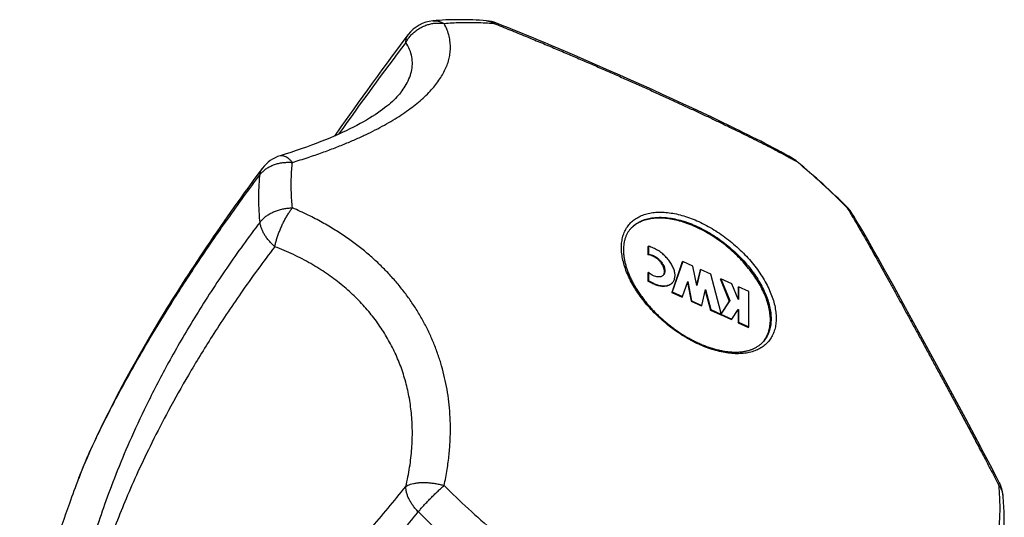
# Model space of a CAD drawing. Header units: millimetres. Extents: x 740 to 1921, y 166 to 1526.
# Tile 15 of 31: x 1461 to 1518, y 453 to 482. Entities that reach past the tile are written whole.
import ezdxf

# ---------------------------------------------------------------- set-up
doc = ezdxf.new("R2010")
doc.units = ezdxf.units.MM
doc.header["$LTSCALE"] = 30.734
doc.layers.get('0').update_dxf_attribs({"linetype": 'CONTINUOUS'})

msp = doc.modelspace()

# ---------------------------------------------------------------- linework, layer by layer
at = {"color": 7, "linetype": 'CONTINUOUS'}
for p, q in [((1492.519, 480.31), (1491.84, 480.598)), ((1493.19, 480.023), (1492.519, 480.31)), ((1493.852, 479.738), (1493.19, 480.023)), ((1494.504, 479.454), (1493.852, 479.738)), ((1495.148, 479.171), (1494.504, 479.454)), ((1495.782, 478.891), (1495.148, 479.171)), ((1496.407, 478.613), (1495.782, 478.891)), ((1497.023, 478.337), (1496.407, 478.613)), ((1483.222, 477.913), (1483.222, 477.913)), ((1497.629, 478.063), (1497.023, 478.337)), ((1498.226, 477.792), (1497.629, 478.063)), ((1498.812, 477.523), (1498.226, 477.792)), ((1499.389, 477.257), (1498.812, 477.523)), ((1499.955, 476.993), (1499.389, 477.257)), ((1500.511, 476.732), (1499.955, 476.993)), ((1501.057, 476.474), (1500.511, 476.732)), ((1501.592, 476.218), (1501.057, 476.474)), ((1508.832, 471.291), (1508.811, 471.312)), ((1497.387, 469.039), (1497.414, 469.071)), ((1497.387, 469.039), (1497.387, 468.574)), ((1497.414, 469.071), (1497.414, 468.605)), ((1510.353, 468.814), (1510.117, 469.23)), ((1497.387, 468.574), (1497.414, 468.605)), ((1510.594, 468.385), (1510.353, 468.814)), ((1510.968, 467.714), (1510.594, 468.385)), ((1499.361, 468.166), (1498.752, 466.42)), ((1499.387, 468.197), (1498.778, 466.451)), ((1499.361, 468.166), (1499.387, 468.197)), ((1499.97, 467.931), (1499.387, 468.197)), ((1500.189, 466.819), (1499.97, 467.931)), ((1497.387, 467.538), (1497.414, 467.569)), ((1497.387, 467.538), (1497.387, 467.072)), ((1497.414, 467.569), (1497.414, 467.104)), ((1500.381, 467.699), (1500.18, 466.862)), ((1500.407, 467.731), (1500.189, 466.819)), ((1500.381, 467.699), (1500.407, 467.731)), ((1500.99, 467.464), (1500.407, 467.731)), ((1501.569, 465.277), (1500.99, 467.464)), ((1501.547, 467.166), (1501.573, 467.198)), ((1501.573, 467.198), (1502.083, 465.953)), ((1502.201, 466.911), (1501.573, 467.198)), ((1511.488, 466.774), (1510.968, 467.714)), ((1497.387, 467.072), (1497.414, 467.104)), ((1499.377, 466.177), (1499.68, 467.045)), ((1499.659, 466.985), (1499.871, 465.909)), ((1499.68, 467.045), (1499.897, 465.94)), ((1501.547, 467.166), (1502.057, 465.921)), ((1502.565, 466.021), (1502.201, 466.911)), ((1502.567, 466.7), (1502.593, 466.731)), ((1502.567, 466.7), (1502.567, 466.021)), ((1502.593, 466.731), (1502.593, 466.009)), ((1503.176, 466.465), (1502.593, 466.731)), ((1512.173, 465.528), (1511.488, 466.774)), ((1498.752, 466.42), (1498.778, 466.451)), ((1498.752, 466.42), (1499.351, 466.146)), ((1498.778, 466.451), (1499.377, 466.177)), ((1499.351, 466.146), (1499.377, 466.177)), ((1500.48, 465.673), (1500.697, 466.58)), ((1500.681, 466.511), (1500.973, 465.404)), ((1500.697, 466.58), (1501, 465.436)), ((1503.176, 464.441), (1503.176, 466.465)), ((1499.871, 465.909), (1499.897, 465.94)), ((1499.871, 465.909), (1500.454, 465.642)), ((1499.897, 465.94), (1500.48, 465.673)), ((1500.454, 465.642), (1500.48, 465.673)), ((1502.057, 465.921), (1501.568, 465.176)), ((1502.083, 465.953), (1501.573, 465.174)), ((1502.057, 465.921), (1502.083, 465.953)), ((1502.593, 466.009), (1502.565, 466.021)), ((1513.045, 463.932), (1512.173, 465.528)), ((1500.973, 465.404), (1501, 465.436)), ((1500.973, 465.404), (1501.542, 465.144)), ((1501, 465.436), (1501.569, 465.176)), ((1501.542, 465.144), (1501.569, 465.176)), ((1501.547, 465.142), (1501.573, 465.174)), ((1501.547, 465.142), (1502.174, 464.855)), ((1501.569, 465.176), (1501.569, 465.277)), ((1501.573, 465.174), (1502.201, 464.887)), ((1502.201, 464.887), (1502.565, 465.443)), ((1502.543, 465.41), (1502.567, 465.399)), ((1502.565, 465.443), (1502.593, 465.43)), ((1502.567, 465.399), (1502.593, 465.43)), ((1502.567, 465.399), (1502.567, 464.676)), ((1502.593, 465.43), (1502.593, 464.707)), ((1469.119, 464.395), (1468.873, 463.981)), ((1469.374, 464.821), (1469.119, 464.395)), ((1502.174, 464.855), (1502.201, 464.887)), ((1502.567, 464.676), (1502.593, 464.707)), ((1502.567, 464.676), (1503.15, 464.41)), ((1502.593, 464.707), (1503.176, 464.441)), ((1503.15, 464.41), (1503.176, 464.441)), ((1468.873, 463.981), (1468.638, 463.577)), ((1513.97, 462.229), (1513.045, 463.932)), ((1468.638, 463.577), (1468.412, 463.185)), ((1468.194, 462.804), (1467.985, 462.432)), ((1468.412, 463.185), (1468.194, 462.804)), ((1467.985, 462.432), (1467.783, 462.071)), ((1514.615, 461.036), (1513.97, 462.229)), ((1467.589, 461.719), (1467.403, 461.376)), ((1467.783, 462.071), (1467.589, 461.719)), ((1467.223, 461.042), (1467.05, 460.716)), ((1467.403, 461.376), (1467.223, 461.042)), ((1515.112, 460.111), (1514.615, 461.036)), ((1467.05, 460.716), (1466.883, 460.398)), ((1466.722, 460.087), (1466.567, 459.784)), ((1466.883, 460.398), (1466.722, 460.087)), ((1515.62, 459.161), (1515.112, 460.111)), ((1466.418, 459.488), (1466.273, 459.199)), ((1466.567, 459.784), (1466.418, 459.488)), ((1466.134, 458.917), (1466.001, 458.642)), ((1466.273, 459.199), (1466.134, 458.917)), ((1515.964, 458.514), (1515.62, 459.161)), ((1465.873, 458.374), (1465.75, 458.114)), ((1466.001, 458.642), (1465.873, 458.374)), ((1516.313, 457.856), (1515.964, 458.514)), ((1465.519, 457.615), (1465.412, 457.377)), ((1465.632, 457.861), (1465.519, 457.615)), ((1465.75, 458.114), (1465.632, 457.861)), ((1516.666, 457.186), (1516.313, 457.856)), ((1465.31, 457.147), (1465.213, 456.924)), ((1465.412, 457.377), (1465.31, 457.147)), ((1517.022, 456.505), (1516.666, 457.186)), ((1465.034, 456.503), (1464.952, 456.304)), ((1465.121, 456.709), (1465.034, 456.503)), ((1465.213, 456.924), (1465.121, 456.709)), ((1464.838, 456.02), (1464.768, 455.839)), ((1464.727, 455.734), (1464.729, 455.738)), ((1464.768, 455.839), (1464.729, 455.738))]:
    msp.add_line(p, q, dxfattribs=at)
for points in [[(1491.84, 480.598), (1491.497, 480.742), (1491.151, 480.887), (1490.804, 481.031), (1490.454, 481.175), (1490.102, 481.32), (1489.748, 481.464), (1489.392, 481.608), (1489.034, 481.752), (1488.705, 481.883)], [(1483.635, 481.227), (1483.331, 480.822), (1483.02, 480.406), (1482.716, 479.998), (1482.419, 479.597), (1482.129, 479.202), (1481.845, 478.815), (1481.567, 478.433), (1481.296, 478.059), (1481.03, 477.69), (1480.77, 477.327), (1480.515, 476.97), (1480.264, 476.618), (1480.019, 476.272), (1479.778, 475.931), (1479.406, 475.4)], [(1483.222, 477.913), (1483.201, 477.886), (1483.137, 477.807), (1483.067, 477.726), (1482.991, 477.643), (1482.909, 477.557), (1482.821, 477.47), (1482.726, 477.381), (1482.625, 477.291), (1482.518, 477.199), (1482.404, 477.105), (1482.283, 477.011), (1482.155, 476.915), (1482.021, 476.818), (1481.88, 476.72), (1481.732, 476.621), (1481.576, 476.521), (1481.414, 476.42), (1481.244, 476.319), (1481.066, 476.217), (1480.882, 476.115), (1480.69, 476.011), (1480.49, 475.908), (1480.283, 475.804), (1480.069, 475.7), (1479.847, 475.596), (1479.617, 475.492), (1479.38, 475.388), (1479.135, 475.284), (1478.882, 475.18), (1478.622, 475.077), (1478.354, 474.973), (1478.078, 474.87), (1477.795, 474.767), (1477.503, 474.664), (1477.204, 474.562), (1476.896, 474.46), (1476.581, 474.359), (1476.287, 474.267)], [(1505.671, 474.121), (1505.469, 474.235), (1505.248, 474.359), (1505.023, 474.482), (1504.796, 474.604), (1504.566, 474.727), (1504.334, 474.85), (1504.098, 474.972), (1503.86, 475.095), (1503.62, 475.218), (1503.376, 475.341), (1503.13, 475.465), (1502.881, 475.589), (1502.628, 475.714), (1502.373, 475.839), (1502.116, 475.965), (1501.592, 476.218)], [(1475.274, 473.554), (1475.012, 473.202), (1474.744, 472.841), (1474.485, 472.487), (1474.232, 472.14), (1473.987, 471.801), (1473.749, 471.468), (1473.517, 471.142), (1473.291, 470.822), (1473.071, 470.508), (1472.858, 470.201), (1472.649, 469.899), (1472.446, 469.602), (1472.248, 469.311), (1472.055, 469.026), (1471.867, 468.745), (1471.683, 468.469), (1471.503, 468.197), (1471.328, 467.93), (1471.157, 467.668), (1470.989, 467.409), (1470.826, 467.155), (1470.666, 466.906), (1470.51, 466.659), (1470.357, 466.417), (1470.207, 466.179), (1470.061, 465.944), (1469.917, 465.713), (1469.777, 465.485), (1469.64, 465.26), (1469.374, 464.821)], [(1509.772, 469.83), (1509.659, 470.024), (1509.548, 470.215), (1509.436, 470.402), (1509.326, 470.587), (1509.216, 470.768), (1509.115, 470.932)], [(1510.117, 469.23), (1510.001, 469.433), (1509.772, 469.83)], [(1517.548, 455.491), (1517.382, 455.813), (1517.022, 456.505)], [(1464.952, 456.304), (1464.913, 456.207), (1464.838, 456.02)]]:
    msp.add_lwpolyline(points, dxfattribs=at)
for centre, radius, start, end in [((1485.231, 480.021), 2, 95.2113, 142.9397), ((1487.967, 480.024), 2, 68.3452, 85.3665), ((1476.875, 472.355), 2, 107.1194, 143.175), ((1504.679, 472.384), 2, 50.1972, 60.2529), ((1479.24, 441.845), 41.747, 44.8988, 50.2053), ((1507.414, 469.88), 2, 31.7278, 44.8433), ((1497.598, 468.939), 1.653, 137.7711, 138.9773), ((1502.729, 464.633), 1.649, 320.7716, 322.2243), ((1515.77, 454.575), 2, 5.5829, 27.2617)]:
    msp.add_arc(centre, radius, start, end, dxfattribs=at)
at = {"color": 9, "linetype": 'CONTINUOUS'}
for centre, radius, start, end in [((1654.058, 351.887), 213.78, 142.92271, 144.67259), ((1489.795, 445.631), 32.569, 60.2588, 60.87), ((1504.97, 472.893), 1.414, 58.2282, 60.2523), ((1504.963, 472.883), 1.425, 46.0859, 58.2118), ((1479.496, 442.146), 41.338, 44.8536, 50.2095), ((1507.703, 470.046), 1.669, 47.7758, 48.8227), ((1507.731, 470.075), 1.628, 31.7557, 47.8291), ((1515, 484.482), 41.339, 224.8536, 230.2094), ((1516.763, 454.671), 1.003, 5.5864, 6.6325), ((1514.8, 484.244), 43.141, 224.8522, 230.2109)]:
    msp.add_arc(centre, radius, start, end, dxfattribs=at)
for points, knots in [([(1476.99, 473.88), (1477.292, 473.973), (1477.865, 474.157), (1478.683, 474.439), (1479.427, 474.716), (1480.109, 474.99), (1480.74, 475.262), (1481.327, 475.536), (1481.877, 475.812), (1482.392, 476.092), (1482.875, 476.377), (1483.327, 476.667), (1483.748, 476.964), (1484.136, 477.266), (1484.491, 477.573), (1484.811, 477.883), (1485.096, 478.197), (1485.343, 478.512), (1485.554, 478.828), (1485.729, 479.146), (1485.868, 479.465), (1485.971, 479.787), (1486.036, 480.113), (1486.064, 480.445), (1486.049, 480.786), (1485.988, 481.137), (1485.873, 481.503), (1485.761, 481.744), (1485.694, 481.866)], [0, 0, 0, 0, 0.071428, 0.136239, 0.195705, 0.250851, 0.302464, 0.351161, 0.3974, 0.441529, 0.483767, 0.524263, 0.563057, 0.600158, 0.635522, 0.669128, 0.700977, 0.731129, 0.759716, 0.786929, 0.813029, 0.83833, 0.863206, 0.888096, 0.913517, 0.940091, 0.968596, 1, 1, 1, 1]), ([(1483.5, 480.773), (1483.537, 480.842), (1483.619, 480.975), (1483.765, 481.161), (1483.933, 481.331), (1484.118, 481.481), (1484.32, 481.611), (1484.535, 481.718), (1484.76, 481.801), (1484.992, 481.858), (1485.227, 481.889), (1485.462, 481.893), (1485.618, 481.878), (1485.694, 481.866)], [0, 0, 0, 0, 0.089677, 0.180144, 0.271307, 0.362974, 0.454888, 0.546818, 0.638571, 0.729944, 0.820743, 0.910802, 1, 1, 1, 1]), ([(1485.05, 482.013), (1485.09, 482.017), (1485.189, 482.02), (1485.35, 482.001), (1485.527, 481.95), (1485.639, 481.897), (1485.694, 481.866)], [0, 0, 0, 0, 0.17856, 0.445053, 0.717896, 1, 1, 1, 1]), ([(1485.694, 481.866), (1486, 481.894), (1486.623, 481.93), (1487.575, 481.93), (1488.218, 481.895), (1488.543, 481.869)], [0, 0, 0, 0, 0.323, 0.656294, 1, 1, 1, 1]), ([(1488.128, 482.018), (1488.167, 482.014), (1488.26, 482), (1488.401, 481.953), (1488.497, 481.899), (1488.543, 481.869)], [0, 0, 0, 0, 0.263715, 0.62538, 1, 1, 1, 1]), ([(1488.705, 481.883), (1488.7, 481.885), (1488.673, 481.894), (1488.616, 481.896), (1488.568, 481.879), (1488.543, 481.869)], [0, 0, 0, 0, 0.100257, 0.511677, 1, 1, 1, 1]), ([(1488.543, 481.869), (1488.854, 481.745), (1489.459, 481.502), (1490.342, 481.142), (1491.182, 480.793), (1491.986, 480.456), (1492.761, 480.126), (1493.514, 479.803), (1494.252, 479.483), (1494.977, 479.165), (1495.694, 478.849), (1496.402, 478.534), (1497.103, 478.22), (1497.794, 477.908), (1498.474, 477.598), (1499.141, 477.292), (1499.793, 476.99), (1500.426, 476.695), (1501.042, 476.405), (1501.638, 476.12), (1502.218, 475.841), (1502.782, 475.566), (1503.332, 475.294), (1503.871, 475.023), (1504.402, 474.751), (1504.926, 474.476), (1505.341, 474.252), (1505.581, 474.119), (1505.649, 474.081)], [0, 0, 0, 0, 0.053359, 0.103984, 0.152199, 0.198413, 0.243066, 0.286553, 0.32923, 0.3713, 0.41292, 0.454149, 0.495004, 0.535396, 0.575206, 0.614282, 0.652475, 0.689687, 0.72585, 0.760993, 0.795165, 0.82848, 0.861057, 0.893094, 0.924763, 0.956203, 0.987465, 1, 1, 1, 1]), ([(1483.222, 477.913), (1483.307, 478.023), (1483.477, 478.267), (1483.686, 478.663), (1483.83, 479.091), (1483.888, 479.521), (1483.856, 479.951), (1483.729, 480.377), (1483.585, 480.643), (1483.5, 480.773)], [0, 0, 0, 0, 0.134715, 0.288831, 0.433133, 0.571365, 0.708233, 0.849193, 1, 1, 1, 1]), ([(1483.5, 480.773), (1483.499, 480.823), (1483.505, 480.92), (1483.54, 481.058), (1483.588, 481.159), (1483.624, 481.211), (1483.635, 481.227)], [0, 0, 0, 0, 0.310291, 0.602155, 0.8822, 1, 1, 1, 1]), ([(1476.287, 474.267), (1476.302, 474.271), (1476.349, 474.282), (1476.435, 474.282), (1476.542, 474.253), (1476.653, 474.197), (1476.766, 474.115), (1476.881, 474.008), (1476.954, 473.925), (1476.99, 473.88)], [0, 0, 0, 0, 0.055277, 0.172099, 0.300482, 0.445549, 0.610066, 0.794991, 1, 1, 1, 1]), ([(1475.133, 473.18), (1475.174, 473.234), (1475.266, 473.339), (1475.425, 473.478), (1475.607, 473.6), (1475.809, 473.703), (1476.026, 473.784), (1476.257, 473.844), (1476.497, 473.881), (1476.743, 473.894), (1476.908, 473.888), (1476.99, 473.88)], [0, 0, 0, 0, 0.098791, 0.200915, 0.306598, 0.415766, 0.528153, 0.643353, 0.760841, 0.879982, 1, 1, 1, 1]), ([(1475.133, 473.18), (1475.139, 473.229), (1475.157, 473.326), (1475.206, 473.452), (1475.252, 473.524), (1475.274, 473.554)], [0, 0, 0, 0, 0.368962, 0.721449, 1, 1, 1, 1]), ([(1476.923, 472.605), (1476.923, 472.749), (1476.928, 473.035), (1476.95, 473.461), (1476.975, 473.741), (1476.99, 473.88)], [0, 0, 0, 0, 0.338421, 0.671694, 1, 1, 1, 1]), ([(1505.959, 473.921), (1505.959, 473.921), (1505.959, 473.92), (1505.954, 473.914), (1505.952, 473.91)], [0, 0, 0, 0, 0.02266, 1, 1, 1, 1]), ([(1464.729, 455.738), (1464.749, 455.79), (1464.853, 456.061), (1465.072, 456.595), (1465.42, 457.384), (1465.859, 458.318), (1466.403, 459.415), (1467.072, 460.694), (1467.89, 462.181), (1468.89, 463.908), (1470.112, 465.91), (1471.581, 468.181), (1473.274, 470.649), (1474.497, 472.331), (1475.133, 473.181)], [0, 0, 0, 0, 0.008188, 0.04289, 0.084944, 0.135268, 0.194934, 0.265271, 0.347938, 0.445059, 0.559174, 0.693572, 0.843535, 1, 1, 1, 1]), ([(1475.064, 471.849), (1475.064, 472), (1475.069, 472.298), (1475.092, 472.743), (1475.118, 473.036), (1475.133, 473.181)], [0, 0, 0, 0, 0.338393, 0.671572, 1, 1, 1, 1]), ([(1476.99, 471.269), (1476.975, 471.42), (1476.951, 471.718), (1476.928, 472.164), (1476.923, 472.459), (1476.923, 472.605)], [0, 0, 0, 0, 0.338599, 0.671896, 1, 1, 1, 1]), ([(1475.133, 470.454), (1475.118, 470.611), (1475.092, 470.923), (1475.069, 471.389), (1475.064, 471.697), (1475.064, 471.849)], [0, 0, 0, 0, 0.338726, 0.67193, 1, 1, 1, 1]), ([(1475.133, 470.455), (1475.175, 470.51), (1475.266, 470.615), (1475.426, 470.758), (1475.608, 470.886), (1475.809, 470.999), (1476.026, 471.094), (1476.256, 471.17), (1476.496, 471.225), (1476.742, 471.26), (1476.907, 471.269), (1476.99, 471.269)], [0, 0, 0, 0, 0.097666, 0.199669, 0.30591, 0.415991, 0.529327, 0.645222, 0.76289, 0.881471, 1, 1, 1, 1]), ([(1475.979, 469.044), (1475.994, 469.113), (1476.027, 469.254), (1476.087, 469.467), (1476.159, 469.687), (1476.24, 469.908), (1476.331, 470.129), (1476.429, 470.346), (1476.534, 470.555), (1476.643, 470.755), (1476.756, 470.942), (1476.87, 471.113), (1476.95, 471.219), (1476.99, 471.269)], [0, 0, 0, 0, 0.085809, 0.176242, 0.270221, 0.366532, 0.463869, 0.560945, 0.65652, 0.749363, 0.838282, 0.922162, 1, 1, 1, 1]), ([(1485.694, 455.326), (1485.762, 455.63), (1485.875, 456.221), (1485.988, 457.084), (1486.049, 457.898), (1486.064, 458.672), (1486.037, 459.414), (1485.972, 460.133), (1485.871, 460.833), (1485.733, 461.519), (1485.559, 462.192), (1485.349, 462.854), (1485.102, 463.505), (1484.819, 464.145), (1484.499, 464.77), (1484.145, 465.379), (1483.756, 465.97), (1483.336, 466.542), (1482.883, 467.092), (1482.4, 467.623), (1481.884, 468.134), (1481.335, 468.626), (1480.747, 469.103), (1480.116, 469.564), (1479.434, 470.013), (1478.691, 470.451), (1477.873, 470.877), (1477.294, 471.14), (1476.99, 471.269)], [0, 0, 0, 0, 0.047168, 0.090764, 0.131618, 0.170416, 0.207705, 0.243928, 0.279458, 0.314583, 0.349542, 0.384497, 0.41956, 0.454776, 0.490155, 0.525667, 0.561291, 0.597015, 0.632877, 0.668968, 0.705446, 0.742527, 0.780506, 0.819742, 0.860686, 0.903891, 0.950048, 1, 1, 1, 1]), ([(1508.801, 471.302), (1508.886, 471.165), (1509.054, 470.888), (1509.305, 470.463), (1509.558, 470.027), (1509.815, 469.579), (1510.076, 469.118), (1510.343, 468.643), (1510.618, 468.15), (1510.901, 467.64), (1511.194, 467.11), (1511.497, 466.56), (1511.81, 465.989), (1512.133, 465.399), (1512.466, 464.79), (1512.806, 464.166), (1513.154, 463.527), (1513.507, 462.877), (1513.865, 462.216), (1514.229, 461.544), (1514.598, 460.86), (1514.973, 460.161), (1515.357, 459.444), (1515.753, 458.702), (1516.162, 457.93), (1516.59, 457.119), (1517.04, 456.258), (1517.348, 455.665), (1517.506, 455.359)], [0, 0, 0, 0, 0.026532, 0.05367, 0.081397, 0.109775, 0.138904, 0.168897, 0.199888, 0.231987, 0.265297, 0.299872, 0.335727, 0.372808, 0.411021, 0.450222, 0.490269, 0.531028, 0.572425, 0.614451, 0.657183, 0.700771, 0.74546, 0.791566, 0.839505, 0.889785, 0.943035, 1, 1, 1, 1]), ([(1495.87, 468.99), (1495.87, 469.102), (1495.883, 469.321), (1495.946, 469.636), (1496.052, 469.926), (1496.2, 470.188), (1496.388, 470.418), (1496.615, 470.614), (1496.877, 470.773), (1497.173, 470.896), (1497.497, 470.98), (1497.849, 471.025), (1498.223, 471.03), (1498.617, 470.997), (1499.028, 470.925), (1499.45, 470.815), (1499.88, 470.669), (1500.315, 470.486), (1500.749, 470.27), (1501.179, 470.023), (1501.601, 469.746), (1502.01, 469.442), (1502.403, 469.115), (1502.776, 468.767), (1503.126, 468.402), (1503.448, 468.023), (1503.741, 467.634), (1504, 467.239), (1504.225, 466.84), (1504.412, 466.443), (1504.559, 466.051), (1504.666, 465.667), (1504.731, 465.295), (1504.747, 465.051), (1504.747, 464.932)], [0, 0, 0, 0, 0.025586, 0.04988, 0.073159, 0.095778, 0.118148, 0.140707, 0.163871, 0.188007, 0.213403, 0.240263, 0.268706, 0.298778, 0.330459, 0.363677, 0.398311, 0.434205, 0.471171, 0.509001, 0.547464, 0.586319, 0.625318, 0.664208, 0.70274, 0.740671, 0.777769, 0.813823, 0.848641, 0.882063, 0.913963, 0.944261, 0.972928, 1, 1, 1, 1]), ([(1496.373, 470.05), (1496.409, 470.093), (1496.514, 470.206), (1496.712, 470.367), (1496.979, 470.518), (1497.278, 470.629), (1497.607, 470.702), (1497.962, 470.734), (1498.339, 470.727), (1498.735, 470.68), (1499.146, 470.593), (1499.567, 470.469), (1499.995, 470.307), (1500.425, 470.11), (1500.853, 469.879), (1501.274, 469.618), (1501.684, 469.328), (1502.079, 469.013), (1502.454, 468.676), (1502.807, 468.32), (1503.134, 467.949), (1503.43, 467.566), (1503.694, 467.176), (1503.922, 466.783), (1504.112, 466.39), (1504.263, 466.001), (1504.372, 465.621), (1504.438, 465.253), (1504.454, 465.011), (1504.454, 464.893)], [0, 0, 0, 0, 0.014859, 0.04107, 0.068096, 0.09637, 0.126221, 0.157873, 0.191444, 0.226962, 0.264377, 0.303574, 0.344384, 0.386595, 0.429962, 0.474213, 0.519055, 0.564183, 0.609289, 0.654063, 0.698201, 0.741415, 0.783434, 0.824019, 0.862962, 0.900104, 0.935338, 0.968623, 1, 1, 1, 1]), ([(1475.133, 470.454), (1474.475, 469.591), (1473.209, 467.841), (1471.491, 465.195), (1470.007, 462.649), (1468.778, 460.301), (1467.777, 458.175), (1466.962, 456.249), (1466.298, 454.501), (1465.762, 452.912), (1465.332, 451.468), (1464.995, 450.158), (1464.736, 448.973), (1464.547, 447.904), (1464.416, 446.943), (1464.337, 446.082), (1464.301, 445.315), (1464.302, 444.635), (1464.332, 444.035), (1464.388, 443.507), (1464.462, 443.041), (1464.554, 442.628), (1464.661, 442.257), (1464.782, 441.923), (1464.918, 441.62), (1465.068, 441.342), (1465.236, 441.087), (1465.423, 440.853), (1465.633, 440.639), (1465.871, 440.446), (1466.142, 440.275), (1466.452, 440.132), (1466.808, 440.022), (1467.217, 439.955), (1467.682, 439.941), (1468.207, 439.989), (1468.798, 440.113), (1469.461, 440.322), (1470.201, 440.632), (1471.026, 441.055), (1471.945, 441.611), (1472.969, 442.317), (1474.111, 443.199), (1475.391, 444.288), (1476.832, 445.623), (1478.463, 447.253), (1480.282, 449.199), (1482.234, 451.418), (1483.551, 453), (1484.216, 453.818)], [0, 0, 0, 0, 0.05722, 0.113757, 0.166151, 0.212392, 0.253384, 0.289901, 0.322574, 0.351895, 0.378245, 0.401914, 0.423141, 0.442144, 0.459117, 0.474239, 0.487675, 0.499573, 0.510059, 0.519302, 0.527517, 0.534893, 0.541615, 0.547811, 0.553608, 0.559115, 0.56443, 0.569656, 0.57488, 0.58021, 0.585764, 0.591693, 0.598165, 0.605357, 0.613435, 0.622604, 0.633103, 0.645192, 0.659159, 0.67532, 0.694027, 0.715688, 0.740812, 0.770042, 0.804193, 0.844292, 0.891537, 0.94447, 1, 1, 1, 1]), ([(1475.979, 469.044), (1475.92, 469.096), (1475.806, 469.203), (1475.649, 469.374), (1475.509, 469.551), (1475.389, 469.733), (1475.29, 469.916), (1475.213, 470.099), (1475.159, 470.278), (1475.139, 470.397), (1475.133, 470.455)], [0, 0, 0, 0, 0.140674, 0.278843, 0.413329, 0.54307, 0.66716, 0.784878, 0.895777, 1, 1, 1, 1]), ([(1475.979, 469.044), (1475.311, 468.17), (1474.077, 466.48), (1472.435, 464.01), (1471.06, 461.753), (1469.914, 459.71), (1468.954, 457.853), (1468.148, 456.164), (1467.469, 454.623), (1466.898, 453.216), (1466.418, 451.929), (1466.019, 450.751), (1465.688, 449.673), (1465.418, 448.687), (1465.202, 447.787), (1465.033, 446.965), (1464.908, 446.217), (1464.82, 445.537), (1464.767, 444.922), (1464.745, 444.369), (1464.749, 443.873), (1464.778, 443.435), (1464.825, 443.049), (1464.889, 442.713), (1464.967, 442.419), (1465.055, 442.16), (1465.156, 441.929), (1465.268, 441.721), (1465.396, 441.531), (1465.541, 441.358), (1465.709, 441.201), (1465.903, 441.061), (1466.129, 440.943), (1466.39, 440.853), (1466.687, 440.797), (1467.022, 440.781), (1467.397, 440.81), (1467.813, 440.89), (1468.275, 441.025), (1468.786, 441.222), (1469.35, 441.488), (1469.972, 441.832), (1470.658, 442.262), (1471.415, 442.789), (1472.251, 443.426), (1473.177, 444.189), (1474.204, 445.098), (1475.348, 446.176), (1476.629, 447.454), (1478.07, 448.968), (1479.702, 450.768), (1481.542, 452.891), (1482.824, 454.438), (1483.5, 455.269)], [0, 0, 0, 0, 0.060473, 0.115011, 0.163042, 0.205711, 0.243784, 0.277917, 0.308625, 0.336335, 0.361403, 0.384116, 0.404707, 0.423376, 0.440296, 0.455621, 0.469483, 0.482001, 0.493277, 0.503402, 0.512455, 0.520488, 0.527561, 0.533785, 0.5393, 0.544263, 0.54883, 0.553125, 0.557264, 0.561363, 0.565525, 0.56987, 0.574494, 0.579495, 0.584975, 0.591056, 0.597876, 0.605583, 0.614336, 0.6243, 0.635655, 0.648597, 0.663345, 0.680147, 0.69929, 0.721125, 0.74608, 0.774677, 0.807553, 0.845522, 0.889563, 0.94111, 1, 1, 1, 1]), ([(1483.5, 455.269), (1483.587, 455.634), (1483.731, 456.357), (1483.855, 457.432), (1483.888, 458.473), (1483.833, 459.479), (1483.694, 460.45), (1483.474, 461.386), (1483.175, 462.286), (1482.799, 463.15), (1482.347, 463.978), (1481.819, 464.768), (1481.217, 465.519), (1480.538, 466.229), (1479.782, 466.896), (1478.949, 467.517), (1478.037, 468.088), (1477.044, 468.606), (1476.343, 468.905), (1475.979, 469.044)], [0, 0, 0, 0, 0.065211, 0.127599, 0.187609, 0.245671, 0.302204, 0.35761, 0.412282, 0.466604, 0.52095, 0.575692, 0.631194, 0.687819, 0.745917, 0.805836, 0.867923, 0.932525, 1, 1, 1, 1]), ([(1504.747, 464.932), (1504.747, 464.82), (1504.734, 464.601), (1504.67, 464.286), (1504.564, 463.996), (1504.417, 463.735), (1504.228, 463.505), (1504.001, 463.309), (1503.739, 463.149), (1503.444, 463.027), (1503.119, 462.943), (1502.768, 462.898), (1502.393, 462.892), (1501.999, 462.925), (1501.589, 462.997), (1501.167, 463.107), (1500.736, 463.254), (1500.302, 463.436), (1499.868, 463.652), (1499.437, 463.9), (1499.016, 464.177), (1498.606, 464.48), (1498.213, 464.807), (1497.84, 465.155), (1497.491, 465.52), (1497.168, 465.899), (1496.876, 466.289), (1496.616, 466.684), (1496.392, 467.082), (1496.205, 467.48), (1496.057, 467.872), (1495.95, 468.256), (1495.885, 468.628), (1495.87, 468.872), (1495.87, 468.99)], [0, 0, 0, 0, 0.025586, 0.04988, 0.073159, 0.095778, 0.118148, 0.140707, 0.163871, 0.188007, 0.213403, 0.240263, 0.268706, 0.298778, 0.330459, 0.363677, 0.398311, 0.434205, 0.471171, 0.509001, 0.547464, 0.586319, 0.625318, 0.664208, 0.70274, 0.740671, 0.777769, 0.813823, 0.848641, 0.882063, 0.913963, 0.944261, 0.972928, 1, 1, 1, 1]), ([(1504.454, 464.893), (1504.454, 464.783), (1504.441, 464.567), (1504.376, 464.256), (1504.268, 463.971), (1504.146, 463.764), (1504.06, 463.654), (1504.034, 463.623)], [0, 0, 0, 0, 0.243209, 0.473797, 0.69461, 0.909308, 1, 1, 1, 1]), ([(1483.5, 455.269), (1483.539, 455.295), (1483.626, 455.343), (1483.773, 455.4), (1483.94, 455.445), (1484.125, 455.477), (1484.326, 455.496), (1484.54, 455.501), (1484.764, 455.492), (1484.995, 455.471), (1485.229, 455.436), (1485.463, 455.388), (1485.618, 455.348), (1485.694, 455.326)], [0, 0, 0, 0, 0.062588, 0.132278, 0.209169, 0.292944, 0.382959, 0.47839, 0.578296, 0.681604, 0.787144, 0.893689, 1, 1, 1, 1]), ([(1484.217, 453.817), (1484.26, 453.87), (1484.352, 453.979), (1484.498, 454.144), (1484.655, 454.315), (1484.821, 454.49), (1484.993, 454.665), (1485.168, 454.839), (1485.345, 455.009), (1485.52, 455.171), (1485.637, 455.275), (1485.694, 455.326)], [0, 0, 0, 0, 0.097259, 0.201892, 0.312366, 0.426972, 0.543937, 0.661484, 0.777847, 0.891276, 1, 1, 1, 1]), ([(1517.548, 455.49), (1517.551, 455.483), (1517.558, 455.458), (1517.542, 455.411), (1517.52, 455.378), (1517.506, 455.359)], [0, 0, 0, 0, 0.165679, 0.509187, 1, 1, 1, 1]), ([(1517.506, 455.359), (1517.52, 455.208), (1517.545, 454.91), (1517.567, 454.464), (1517.572, 454.169), (1517.572, 454.023)], [0, 0, 0, 0, 0.338599, 0.671896, 1, 1, 1, 1]), ([(1517.759, 454.787), (1517.756, 454.816), (1517.742, 454.903), (1517.699, 455.046), (1517.617, 455.21), (1517.546, 455.31), (1517.506, 455.359)], [0, 0, 0, 0, 0.136974, 0.417009, 0.703617, 1, 1, 1, 1]), ([(1484.217, 453.817), (1484.161, 453.872), (1484.056, 453.986), (1483.912, 454.166), (1483.788, 454.351), (1483.684, 454.539), (1483.601, 454.726), (1483.542, 454.912), (1483.507, 455.092), (1483.499, 455.211), (1483.5, 455.269)], [0, 0, 0, 0, 0.141812, 0.280442, 0.415048, 0.544597, 0.668259, 0.785482, 0.896022, 1, 1, 1, 1]), ([(1517.572, 454.023), (1517.572, 453.878), (1517.567, 453.592), (1517.545, 453.167), (1517.52, 452.887), (1517.506, 452.748)], [0, 0, 0, 0, 0.338421, 0.671694, 1, 1, 1, 1])]:
    msp.add_open_spline(points, degree=3, knots=knots, dxfattribs=at)
at = {"color": 7, "linetype": 'CONTINUOUS'}
for points, knots in [([(1488.128, 482.018), (1487.865, 482.039), (1487.341, 482.071), (1486.563, 482.087), (1485.8, 482.07), (1485.298, 482.036), (1485.05, 482.013)], [0, 0, 0, 0, 0.257549, 0.51012, 0.757633, 1, 1, 1, 1]), ([(1504.413, 464.844), (1504.413, 464.961), (1504.397, 465.203), (1504.331, 465.571), (1504.222, 465.952), (1504.071, 466.34), (1503.881, 466.733), (1503.653, 467.127), (1503.389, 467.517), (1503.093, 467.899), (1502.766, 468.271), (1502.413, 468.627), (1502.037, 468.964), (1501.642, 469.279), (1501.232, 469.569), (1500.811, 469.83), (1500.384, 470.061), (1499.954, 470.258), (1499.526, 470.419), (1499.105, 470.544), (1498.694, 470.63), (1498.298, 470.678), (1497.921, 470.685), (1497.566, 470.653), (1497.237, 470.58), (1496.938, 470.468), (1496.671, 470.318), (1496.489, 470.17), (1496.397, 470.075), (1496.374, 470.05)], [0, 0, 0, 0, 0.031557, 0.065032, 0.100466, 0.137821, 0.176988, 0.217805, 0.260066, 0.303528, 0.34792, 0.392951, 0.438316, 0.483705, 0.528804, 0.573309, 0.616926, 0.65938, 0.700425, 0.739847, 0.777477, 0.8132, 0.846964, 0.878798, 0.908821, 0.937257, 0.964438, 0.9908, 1, 1, 1, 1]), ([(1496.373, 470.05), (1496.362, 470.037), (1496.316, 469.98), (1496.242, 469.874), (1496.161, 469.726), (1496.095, 469.568), (1496.045, 469.402), (1496.009, 469.227), (1495.987, 469.045), (1495.983, 468.921), (1495.983, 468.857)], [0, 0, 0, 0, 0.041112, 0.171272, 0.302455, 0.435253, 0.570639, 0.709459, 0.852344, 1, 1, 1, 1]), ([(1498.816, 466.997), (1498.828, 467.012), (1498.856, 467.05), (1498.893, 467.118), (1498.934, 467.232), (1498.948, 467.359), (1498.94, 467.492), (1498.915, 467.637), (1498.853, 467.827), (1498.738, 468.053), (1498.584, 468.275), (1498.396, 468.485), (1498.184, 468.676), (1497.953, 468.839), (1497.698, 468.977), (1497.514, 469.045), (1497.414, 469.071)], [0, 0, 0, 0, 0.020387, 0.050548, 0.08166, 0.148171, 0.184289, 0.222456, 0.304857, 0.394889, 0.490981, 0.59106, 0.692666, 0.793235, 0.890298, 1, 1, 1, 1]), ([(1495.983, 468.857), (1495.983, 468.792), (1495.988, 468.659), (1496.01, 468.456), (1496.046, 468.248), (1496.096, 468.035), (1496.16, 467.817), (1496.239, 467.595), (1496.331, 467.371), (1496.436, 467.144), (1496.555, 466.916), (1496.687, 466.687), (1496.831, 466.459), (1496.988, 466.232), (1497.156, 466.006), (1497.334, 465.784), (1497.523, 465.565), (1497.722, 465.351), (1497.929, 465.142), (1498.145, 464.938), (1498.368, 464.742), (1498.598, 464.553), (1498.833, 464.373), (1499.074, 464.201), (1499.318, 464.038), (1499.566, 463.886), (1499.815, 463.744), (1500.066, 463.613), (1500.318, 463.494), (1500.568, 463.387), (1500.818, 463.292), (1501.064, 463.209), (1501.308, 463.139), (1501.547, 463.082), (1501.782, 463.038), (1502.01, 463.008), (1502.232, 462.99), (1502.447, 462.986), (1502.654, 462.994), (1502.852, 463.016), (1503.041, 463.051), (1503.221, 463.099), (1503.391, 463.16), (1503.551, 463.234), (1503.699, 463.322), (1503.836, 463.422), (1503.946, 463.524), (1504.009, 463.593), (1504.034, 463.623)], [0, 0, 0, 0, 0.017545, 0.035762, 0.054652, 0.074238, 0.094547, 0.11555, 0.137265, 0.159641, 0.182657, 0.206282, 0.230452, 0.255143, 0.280281, 0.305822, 0.331706, 0.357862, 0.384238, 0.410758, 0.437362, 0.463981, 0.490548, 0.516994, 0.543261, 0.569273, 0.594976, 0.620305, 0.645197, 0.669615, 0.693485, 0.716781, 0.73945, 0.761456, 0.782789, 0.803402, 0.823316, 0.842509, 0.861, 0.878825, 0.896002, 0.912621, 0.928719, 0.9444, 0.959747, 0.974849, 0.989814, 1, 1, 1, 1]), ([(1498.298, 467.449), (1498.309, 467.47), (1498.329, 467.527), (1498.339, 467.627), (1498.325, 467.746), (1498.287, 467.871), (1498.226, 467.998), (1498.145, 468.122), (1498.045, 468.239), (1497.933, 468.344), (1497.811, 468.433), (1497.683, 468.502), (1497.556, 468.55), (1497.456, 468.57), (1497.401, 468.573), (1497.387, 468.574)], [0, 0, 0, 0, 0.043535, 0.109734, 0.18299, 0.263424, 0.350245, 0.441871, 0.536327, 0.631359, 0.724674, 0.814143, 0.897933, 0.974858, 1, 1, 1, 1]), ([(1497.414, 468.605), (1497.427, 468.605), (1497.483, 468.602), (1497.582, 468.582), (1497.71, 468.534), (1497.837, 468.464), (1497.959, 468.375), (1498.072, 468.27), (1498.171, 468.154), (1498.252, 468.03), (1498.313, 467.903), (1498.352, 467.777), (1498.366, 467.658), (1498.354, 467.549), (1498.323, 467.469), (1498.294, 467.429), (1498.284, 467.417)], [0, 0, 0, 0, 0.02403, 0.097554, 0.177638, 0.263151, 0.35234, 0.44317, 0.533448, 0.621022, 0.704004, 0.780882, 0.850898, 0.91417, 0.972146, 1, 1, 1, 1]), ([(1498.222, 467.361), (1498.205, 467.35), (1498.157, 467.324), (1498.067, 467.302), (1497.952, 467.301), (1497.829, 467.326), (1497.701, 467.374), (1497.574, 467.444), (1497.479, 467.513), (1497.427, 467.557), (1497.414, 467.569)], [0, 0, 0, 0, 0.067311, 0.182994, 0.310496, 0.451343, 0.604759, 0.768574, 0.93943, 1, 1, 1, 1]), ([(1498.284, 467.417), (1498.274, 467.405), (1498.254, 467.385), (1498.232, 467.368), (1498.222, 467.361)], [0, 0, 0, 0, 0.56568, 1, 1, 1, 1]), ([(1498.789, 466.966), (1498.784, 466.959), (1498.759, 466.931), (1498.71, 466.887), (1498.637, 466.84), (1498.555, 466.804), (1498.464, 466.779), (1498.329, 466.759), (1498.145, 466.765), (1497.912, 466.815), (1497.653, 466.914), (1497.48, 467.011), (1497.387, 467.072)], [0, 0, 0, 0, 0.01733, 0.072736, 0.129332, 0.188007, 0.24952, 0.314389, 0.455094, 0.611097, 0.780739, 1, 1, 1, 1]), ([(1497.414, 467.104), (1497.507, 467.043), (1497.68, 466.946), (1497.939, 466.847), (1498.171, 466.796), (1498.356, 466.79), (1498.49, 466.81), (1498.581, 466.835), (1498.663, 466.872), (1498.736, 466.919), (1498.785, 466.963), (1498.81, 466.99), (1498.816, 466.997)], [0, 0, 0, 0, 0.219261, 0.388903, 0.544906, 0.685611, 0.75048, 0.811993, 0.870668, 0.927264, 0.98267, 1, 1, 1, 1]), ([(1504.033, 463.623), (1504.045, 463.639), (1504.115, 463.733), (1504.227, 463.922), (1504.335, 464.207), (1504.4, 464.517), (1504.413, 464.733), (1504.413, 464.844)], [0, 0, 0, 0, 0.04593, 0.271197, 0.502881, 0.74482, 1, 1, 1, 1]), ([(1464.727, 455.734), (1464.546, 455.254), (1464.07, 453.966), (1463.351, 451.863), (1462.597, 449.432), (1461.926, 447.017), (1461.53, 445.408), (1461.345, 444.608)], [0, 0, 0, 0, 0.132224, 0.354034, 0.572838, 0.78828, 1, 1, 1, 1]), ([(1517.759, 451.854), (1517.779, 452.041), (1517.811, 452.418), (1517.835, 452.991), (1517.836, 453.575), (1517.812, 454.169), (1517.78, 454.568), (1517.761, 454.769)], [0, 0, 0, 0, 0.192629, 0.38892, 0.5889, 0.792593, 1, 1, 1, 1])]:
    msp.add_open_spline(points, degree=3, knots=knots, dxfattribs=at)
at = {"color": 9, "linetype": 'CONTINUOUS'}
msp.add_open_spline([(1508.832, 471.291), (1508.825, 471.298), (1508.812, 471.302), (1508.801, 471.302)], degree=3, dxfattribs=at)

doc.saveas('drawing.dxf')
